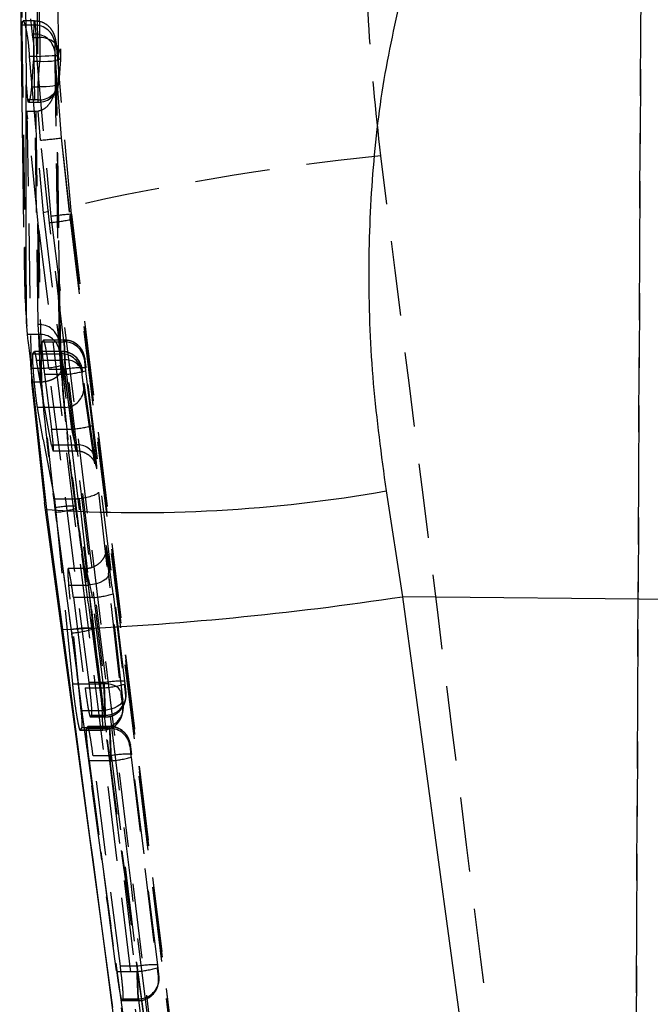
# Model space of a CAD drawing. Extents: x 19 to 225, y 41 to 166.
# Tile 15 of 20: x 134 to 140, y 138 to 147. Entities that reach past the tile are written whole.
import ezdxf

# ---------------------------------------------------------------- set-up
doc = ezdxf.new("R2010")
doc.units = 0
doc.header["$LTSCALE"] = 0.571429
doc.linetypes.add('HIDDEN', pattern=[1.905, 1.27, -0.635])
doc.layers.get('0').update_dxf_attribs({"linetype": 'CONTINUOUS'})

msp = doc.modelspace()

# ---------------------------------------------------------------- linework, layer by layer
at = {"color": 7, "linetype": 'HIDDEN'}
for p, q in [((139.827446, 122.319015), (139.982765, 157.866318)), ((139.827446, 122.78349), (139.945275, 149.738256)), ((133.918915, 148.218822), (133.934988, 147.369627)), ((134.053983, 147.461236), (133.944555, 147.461236)), ((133.934988, 147.369627), (133.935477, 147.419922)), ((133.976043, 144.539826), (133.934988, 147.369627)), ((134.049859, 147.419922), (133.935477, 147.419922)), ((134.047732, 147.333071), (134.049859, 147.419922)), ((134.039794, 147.297949), (134.105683, 147.297949)), ((134.090028, 144.512222), (134.047732, 147.333071)), ((134.105683, 147.297949), (134.105683, 147.066657)), ((134.252218, 147.25094), (134.250373, 147.165183)), ((134.250373, 147.165183), (134.267212, 146.900468)), ((134.004378, 147.116445), (134.139098, 145.596147)), ((134.075421, 147.116445), (134.004378, 147.116445)), ((134.105683, 147.066657), (134.045666, 147.066657)), ((134.075421, 147.116445), (134.214295, 145.562429)), ((134.414699, 145.582721), (134.276857, 147.123818)), ((134.308063, 147.105251), (134.308676, 147.120547)), ((134.308063, 147.105251), (134.30807, 147.103079)), ((134.267103, 146.930594), (134.314585, 146.324847)), ((134.267212, 146.900468), (134.267103, 146.930594)), ((134.289069, 145.459596), (134.267212, 146.900468)), ((134.290521, 145.452082), (134.26925, 146.890056)), ((134.0279, 146.820769), (134.088046, 146.820769)), ((134.088046, 146.820769), (134.088046, 146.670126)), ((134.088046, 146.693867), (134.00902, 146.693867)), ((134.066593, 146.582421), (133.981372, 146.582421)), ((133.981372, 146.582421), (134.021498, 144.103866)), ((134.097349, 145.426996), (133.981372, 146.582421)), ((133.996001, 146.669966), (134.088046, 146.669966)), ((134.088591, 146.583762), (134.066593, 146.582421)), ((134.11257, 146.302738), (134.088591, 146.583762)), ((134.198713, 145.501141), (134.11257, 146.302738)), ((134.314585, 146.324847), (134.399095, 145.571687)), ((134.314585, 146.324847), (134.399893, 145.529632)), ((134.399893, 145.529632), (134.399095, 145.571687)), ((134.399893, 145.529632), (136.699522, 126.857851)), ((134.415794, 145.583254), (134.414699, 145.582721)), ((135.953005, 133.020938), (134.416002, 145.58328)), ((134.302819, 144.603003), (134.289069, 145.459596)), ((134.097349, 145.426996), (136.370913, 127.024154)), ((133.976043, 144.539826), (133.975124, 145.260245)), ((134.31189, 144.075942), (134.303196, 144.595184)), ((133.979395, 144.496851), (133.976043, 144.539826)), ((134.096061, 144.415208), (134.090028, 144.512222)), ((134.096061, 144.415208), (133.985762, 144.415208)), ((134.142194, 144.360986), (134.127831, 144.344569)), ((134.127831, 144.344569), (134.339994, 144.344569)), ((134.34365, 144.360986), (134.142194, 144.360986)), ((134.343742, 144.361467), (134.143253, 144.361467)), ((134.304474, 144.177035), (134.292582, 144.345634)), ((134.292582, 144.345634), (134.29851, 144.250468)), ((134.339994, 144.344569), (134.34365, 144.360986)), ((134.038876, 144.227267), (134.053247, 144.249712)), ((134.038876, 144.227267), (134.313873, 144.227267)), ((134.318871, 144.249712), (134.053247, 144.249712)), ((134.318962, 144.250196), (134.054174, 144.250196)), ((134.313873, 144.227267), (134.318871, 144.249712)), ((134.072138, 144.16612), (134.323744, 144.16612)), ((134.072138, 144.16612), (134.128937, 143.835619)), ((134.316015, 144.05426), (134.304474, 144.177035)), ((134.304474, 144.177035), (134.311113, 144.086413)), ((134.323744, 144.16612), (134.441251, 143.341106)), ((134.542137, 144.185551), (134.538481, 144.169133)), ((134.108866, 144.086779), (134.023097, 144.086779)), ((134.258102, 142.689638), (134.108866, 144.086779)), ((134.351038, 144.028053), (134.151607, 144.028053)), ((134.151607, 144.028053), (134.22039, 143.496387)), ((134.195294, 144.078464), (134.357217, 144.078464)), ((134.584415, 141.034458), (134.195294, 144.078464)), ((134.416567, 143.496387), (134.351038, 144.028053)), ((134.357217, 144.078464), (134.732401, 141.034458)), ((134.517358, 144.074276), (134.51236, 144.051832)), ((134.639253, 143.225357), (134.521746, 144.050371)), ((134.639738, 143.221401), (134.522231, 144.046411)), ((134.549525, 144.063626), (134.615054, 143.531964)), ((134.930888, 141.04737), (134.555705, 144.091376)), ((134.107758, 143.951979), (134.023958, 143.951979)), ((134.107758, 143.951979), (134.118786, 143.95231)), ((134.221012, 143.341106), (134.128937, 143.835619)), ((134.532342, 143.878308), (134.67485, 142.885015)), ((134.333855, 143.706698), (134.08313, 143.706698)), ((134.138097, 143.396546), (134.08313, 143.706698)), ((134.22039, 143.496387), (134.416567, 143.496387)), ((134.138097, 143.396546), (134.24793, 142.821029)), ((134.441251, 143.341106), (134.221012, 143.341106)), ((134.235614, 143.285055), (134.460378, 143.285055)), ((134.639253, 143.225357), (134.639738, 143.221401)), ((134.67485, 142.885015), (134.889967, 140.947678)), ((134.24793, 142.821029), (134.422788, 141.022146)), ((134.24793, 142.821029), (134.460921, 142.821029)), ((134.69148, 141.022146), (134.491504, 142.823115)), ((134.250425, 142.731943), (134.40896, 141.547989)), ((134.415116, 141.517494), (134.258102, 142.689638)), ((134.550798, 142.143648), (134.380555, 142.143648)), ((134.910427, 140.876837), (134.77372, 142.096605)), ((134.910695, 140.87487), (134.773988, 142.094639)), ((134.386191, 141.980876), (134.575232, 141.980876)), ((134.508255, 140.761108), (134.386191, 141.980876)), ((134.575232, 141.980876), (134.711939, 140.761108)), ((134.816665, 141.896218), (134.924708, 141.01962)), ((134.618178, 141.860646), (134.431916, 141.860646)), ((134.431916, 141.860646), (134.545212, 140.984044)), ((134.726221, 140.984044), (134.618178, 141.860646)), ((134.40896, 141.547989), (135.202647, 135.631636)), ((134.732401, 141.034458), (134.584415, 141.034458)), ((134.422788, 141.022146), (134.69148, 141.022146)), ((134.545212, 140.984044), (134.726221, 140.984044)), ((134.938276, 140.925445), (134.941932, 140.941866)), ((134.935007, 140.85773), (134.938663, 140.874148)), ((134.711939, 140.761108), (134.508255, 140.761108)), ((134.906734, 140.730769), (134.912136, 140.755024)), ((134.910003, 140.798483), (134.915405, 140.822742)), ((134.596116, 140.701041), (134.739698, 140.701041)), ((134.597081, 140.701525), (134.609697, 140.717943)), ((134.739789, 140.701525), (134.597081, 140.701525)), ((134.609697, 140.717943), (134.743445, 140.717943)), ((134.743445, 140.717943), (134.739789, 140.701525)), ((134.4951, 140.574079), (134.711424, 140.574079)), ((134.496011, 140.57456), (134.515811, 140.598819)), ((134.711516, 140.57456), (134.496011, 140.57456)), ((134.515811, 140.598819), (134.716918, 140.598819)), ((134.570557, 140.607983), (134.557596, 140.591562)), ((134.557596, 140.591562), (134.782171, 140.591562)), ((134.785828, 140.607983), (134.570557, 140.607983)), ((134.785919, 140.608464), (134.571537, 140.608464)), ((134.716918, 140.598819), (134.711516, 140.57456)), ((134.782171, 140.591562), (134.785828, 140.607983)), ((134.984315, 140.432548), (134.980659, 140.416131)), ((134.793215, 140.27505), (134.583315, 140.27505)), ((134.583315, 140.27505), (134.85137, 138.229434)), ((134.622639, 140.325461), (134.799395, 140.325461)), ((134.887326, 138.279848), (134.622639, 140.325461)), ((134.799395, 140.325461), (135.051523, 138.279848)), ((134.991702, 140.310623), (135.243831, 138.26501)), ((135.25001, 138.29276), (134.997882, 140.338373)), ((135.051523, 138.279848), (134.887326, 138.279848)), ((134.85137, 138.229434), (135.045344, 138.229434)), ((135.257398, 138.170835), (135.261054, 138.187256)), ((135.254129, 138.10312), (135.257785, 138.119538)), ((135.257785, 138.119538), (135.25486, 138.10803)), ((134.901771, 137.946431), (135.058819, 137.946431)), ((134.902677, 137.946915), (134.91422, 137.963333)), ((135.058911, 137.946915), (134.902677, 137.946915)), ((134.91422, 137.963333), (135.062567, 137.963333)), ((135.062567, 137.963333), (135.058911, 137.946915))]:
    msp.add_line(p, q, dxfattribs=at)
at = {"color": 7, "linetype": 'CONTINUOUS'}
for p, q in [((133.94714, 149.803013), (133.973107, 146.838874)), ((133.911098, 148.218677), (133.946694, 145.45776)), ((134.039794, 147.297949), (134.020464, 147.481107)), ((134.0279, 146.820769), (134.045666, 147.066657)), ((133.973107, 146.838874), (133.985542, 146.693867)), ((133.985542, 146.693867), (133.992101, 146.672313)), ((133.975124, 145.260245), (133.974871, 145.457834)), ((133.985762, 144.415208), (133.979395, 144.496851)), ((134.021498, 144.103866), (134.023958, 143.951979)), ((134.173081, 142.714896), (134.023097, 144.086779)), ((134.023958, 143.951979), (134.151237, 142.783352)), ((137.465612, 142.896165), (137.624961, 141.869437)), ((134.813474, 137.879428), (134.151237, 142.783352)), ((134.329112, 141.550433), (134.173081, 142.714896)), ((140.266926, 141.843044), (137.624961, 141.869437)), ((137.624961, 141.869437), (139.983099, 124.473965))]:
    msp.add_line(p, q, dxfattribs=at)
at = {"color": 8, "linetype": 'CONTINUOUS'}
for p, q in [((133.974871, 145.457834), (133.973107, 146.838874)), ((134.00902, 146.693867), (133.985542, 146.693867))]:
    msp.add_line(p, q, dxfattribs=at)
at = {"color": 7, "linetype": 'HIDDEN', "flags": 128}
for points in [[(134.075421, 147.116445), (134.117691, 147.118762), (134.158103, 147.120819), (134.194878, 147.122521), (134.226397, 147.123792), (134.251276, 147.124581), (134.268419, 147.124853), (134.277073, 147.124596), (134.276857, 147.123818)], [(134.30807, 147.103079), (134.304932, 147.09514), (134.293933, 147.085961), (134.275499, 147.078086), (134.250359, 147.071816), (134.219506, 147.067406), (134.184158, 147.065029), (134.145711, 147.064776), (134.105683, 147.066657)], [(134.290604, 146.861568), (134.287383, 146.851443), (134.276313, 146.842163), (134.257833, 146.834098), (134.232667, 146.827564), (134.201808, 146.822814), (134.166471, 146.820039), (134.128047, 146.81935), (134.088046, 146.820769)], [(134.139098, 145.596147), (135.114389, 137.536344), (136.42481, 126.700161)], [(134.214295, 145.562429), (135.249914, 137.10104), (135.751784, 133.000102)], [(135.953189, 133.020845), (134.966288, 141.079061), (134.414699, 145.582721)], [(134.77372, 142.096605), (134.772498, 142.077744), (134.762979, 142.058656), (134.745563, 142.040145), (134.720984, 142.022986), (134.690273, 142.007906), (134.654725, 141.995535), (134.615833, 141.9864), (134.575232, 141.980876)], [(134.616038, 141.55525), (134.614239, 141.556185), (134.612744, 141.557161), (134.611554, 141.558178), (134.610669, 141.559236), (134.610088, 141.560335), (134.609812, 141.561475), (134.609841, 141.562652), (134.610175, 141.563874)], [(134.889967, 140.947678), (134.88368, 140.965291), (134.87071, 140.981451), (134.851507, 140.995592), (134.826739, 141.007223), (134.797267, 141.01594), (134.764117, 141.021442), (134.728441, 141.023532), (134.69148, 141.022146)], [(134.910427, 140.876837), (134.909205, 140.857976), (134.899686, 140.838888), (134.88227, 140.820373), (134.857691, 140.803218), (134.826981, 140.788138), (134.791432, 140.775767), (134.75254, 140.766628), (134.711939, 140.761108)], [(135.254129, 138.10312), (135.258099, 138.128657), (135.257398, 138.170835)], [(135.261054, 138.187256), (135.261756, 138.145075), (135.257785, 138.119538)]]:
    msp.add_lwpolyline(points, dxfattribs=at)
at = {"color": 7, "linetype": 'HIDDEN'}
for centre, radius, start, end in [((134.056591, 147.222329), 0.197708, 8.3205203, 91.9511236), ((134.058797, 147.140188), 0.1932, 7.4333683, 93.2832426), ((134.117869, 147.107054), 0.191284, 4.0450324, 93.6524587), ((134.105683, 147.118852), 0.203, 355.5440145, 0.4786699), ((134.109443, 146.887699), 0.158285, 352.3292406, 0.8650855), ((134.110243, 146.887724), 0.157485, 0.8606099, 4.6415988), ((134.097853, 146.888202), 0.194582, 267.1110711, 352.1329887), ((134.088047, 146.872964), 0.203, 270, 356.2509711), ((133.889716, 149.272907), 2.978518, 274.2908986, 278.2008912), ((140.230204, 119.631309), 26.669728, 96.0630739, 103.2023172), ((133.865598, 148.577858), 3.094698, 276.1793092, 279.941844), ((134.573385, 143.073102), 2.515094, 93.5923929, 98.2084058), ((134.448028, 145.519039), 0.071877, 117.6264435, 132.9058897), ((134.101082, 144.319225), 0.193313, 7.8519341, 93.2778524), ((134.111722, 144.227689), 0.188172, 6.953003, 94.774371), ((134.339947, 144.144514), 0.200054, 7.0688954, 89.9866795), ((134.34361, 144.160938), 0.200048, 7.0671977, 89.9883771), ((134.31383, 144.027216), 0.200051, 7.067928, 89.9876469), ((134.318831, 144.049664), 0.200047, 7.0671199, 89.988455), ((134.094665, 144.972802), 0.886138, 270.9182269, 284.1345429), ((134.358605, 143.999514), 0.170214, 15.9930312, 101.8182506), ((134.511299, 143.241926), 0.85061, 87.0075378, 100.4363075), ((134.284011, 144.973586), 0.947905, 274.0547887, 286.2665273), ((134.345119, 143.894262), 0.187901, 266.5631522, 355.1293082), ((134.349586, 144.44157), 0.947553, 274.0535309, 286.2698688), ((134.475801, 143.172981), 0.171638, 17.7676093, 101.6126526), ((134.424915, 141.820462), 0.928032, 88.3522063, 100.8373405), ((134.194525, 143.561999), 0.874674, 274.1683125, 287.5939796), ((134.476174, 142.745872), 0.024675, 174.7948592, 225.6093059), ((134.551152, 142.806171), 0.947898, 274.0547431, 286.2665729), ((134.582256, 140.635159), 0.929135, 88.2781335, 100.7494134), ((134.355489, 142.388299), 0.872843, 273.9171482, 287.3678909), ((134.886506, 140.197566), 0.850962, 87.0103327, 100.4335126), ((134.659197, 141.92947), 0.947799, 274.0551217, 286.2682781), ((134.743787, 140.917571), 0.199629, 269.901877, 6.9901549), ((134.74013, 140.901154), 0.199629, 269.9019384, 6.9891472), ((134.71726, 140.798448), 0.199629, 269.9019318, 6.9901001), ((134.712025, 140.774134), 0.19947, 303.4017356, 7.0115213), ((134.711672, 140.774675), 0.200115, 269.9551301, 303.4007083), ((134.78213, 140.391513), 0.200049, 7.0686845, 89.9880978), ((134.785785, 140.407934), 0.20005, 7.0677101, 89.9877313), ((134.726191, 141.220568), 0.947891, 274.0546941, 286.2666219), ((134.953485, 139.488789), 0.850743, 87.0085984, 100.435247), ((134.978318, 139.174867), 0.947806, 274.0551673, 286.2682324), ((135.205627, 137.442959), 0.85096, 87.0103117, 100.4335336), ((135.059224, 138.146614), 0.199699, 269.9102414, 347.4203079), ((135.062836, 138.163096), 0.199763, 269.9229465, 343.9990696)]:
    msp.add_arc(centre, radius, start, end, dxfattribs=at)
at = {"color": 7, "linetype": 'CONTINUOUS'}
for centre, radius, start, end in [((135.064858, 156.509913), 13.823811, 266.30127, 280.0011569), ((133.040879, 172.045392), 30.522157, 272.4189731, 278.6378612)]:
    msp.add_arc(centre, radius, start, end, dxfattribs=at)
at = {"color": 7, "linetype": 'HIDDEN'}
for centre, major_axis, ratio, start_param, end_param in [((134.3523, 144.045049), (-0.012215, 0.3), 0.00651216, 0.05642322, 1.62721954), ((134.355956, 144.061468), (-0.012215, 0.3), 0.00651216, 4.7688122, 6.33960852), ((134.331177, 143.950195), (-0.012215, 0.3), 0.00651216, 5.51555788, 6.33960852), ((134.554443, 144.085711), (-0.012219, 0.1), 0.0192811, 4.76672142, 6.33751774), ((134.550787, 144.069293), (-0.012219, 0.1), 0.0192811, 0.05433244, 1.62512876), ((134.524665, 143.951991), (-0.012219, 0.1), 0.0192811, 0.05433244, 2.3968167), ((134.529664, 143.974439), (-0.012219, 0.1), 0.0192811, 5.5134671, 6.33751774), ((134.610008, 143.509299), (-0.048875, 0.399999), 0.0192811, 2.37187445, 4.76672142), ((134.41152, 143.485055), (-0.048926, 0.199992), 0.03693068, 2.36519594, 4.76004291), ((134.476363, 142.860772), (0.198425, 0.025244), 0.19655823, 4.76374744, 6.25774985), ((134.456456, 142.999522), (0.200315, -0.018543), 0.88623452, 4.81646188, 4.96951793), ((134.810356, 141.86789), (-0.061094, 0.499999), 0.0192811, 4.76672142, 6.55556057), ((134.810356, 141.86789), (-0.061094, 0.499999), 0.0192811, 0.27237526, 1.09333417), ((134.611869, 141.843647), (-0.061133, 0.299994), 0.03131568, 4.76269595, 7.37249401), ((134.731139, 141.01746), (-0.012215, 0.3), 0.00651216, 3.19801587, 4.7688122), ((134.929626, 141.041704), (-0.012219, 0.1), 0.0192811, 3.19592509, 4.76672142), ((134.727483, 141.001042), (-0.012215, 0.3), 0.00651216, 1.62721954, 3.19801587), ((134.897697, 140.898323), (-0.012219, 0.1), 0.0192811, 1.05227018, 3.19592509), ((134.92597, 141.025285), (-0.012219, 0.1), 0.0192811, 1.62512876, 3.19592509), ((134.903099, 140.922582), (-0.012219, 0.1), 0.0192811, 3.19592509, 4.23492682), ((134.704612, 140.898338), (-0.012215, 0.3), 0.00651216, 3.19801587, 4.2370176), ((134.794477, 140.292046), (-0.012215, 0.3), 0.00651216, 0.05642322, 1.62721954), ((134.798133, 140.308464), (-0.012215, 0.3), 0.00651216, 4.7688122, 6.33960852), ((134.992964, 140.31629), (-0.012219, 0.1), 0.0192811, 0.05433244, 1.62512876), ((134.99662, 140.332708), (-0.012219, 0.1), 0.0192811, 4.76672142, 6.33751774), ((135.050261, 138.26285), (-0.012215, 0.3), 0.00651216, 3.19801587, 4.7688122), ((135.245092, 138.270676), (-0.012219, 0.1), 0.0192811, 1.62512876, 3.19592509), ((135.248749, 138.287094), (-0.012219, 0.1), 0.0192811, 3.19592509, 4.76672142), ((135.046605, 138.246432), (-0.012215, 0.3), 0.00651216, 1.62721954, 3.19801587)]:
    msp.add_ellipse(centre, major_axis=major_axis, ratio=ratio, start_param=start_param, end_param=end_param, dxfattribs=at)
for points, knots in [([(134.105683, 147.297949), (134.101061, 147.864378), (134.091945, 148.981755), (134.083915, 150.099135), (134.079956, 150.650084)], [0, 0, 0, 0, 0.506927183, 1, 1, 1, 1]), ([(134.282203, 150.455892), (134.282656, 150.392206), (134.284922, 150.073775), (134.29304, 148.956875), (134.301585, 147.903695), (134.308063, 147.105251)], [0, 0, 0, 0, 0.05702058, 0.28510249, 1, 1, 1, 1]), ([(134.290604, 146.861568), (134.285744, 147.411785), (134.275885, 148.527868), (134.267162, 149.643988), (134.26274, 150.209874)], [0, 0, 0, 0, 0.49298832, 1, 1, 1, 1]), ([(134.060297, 150.043674), (134.0647, 149.477544), (134.073384, 148.360942), (134.083205, 147.24434), (134.088046, 146.693867)], [0, 0, 0, 0, 0.50701116, 1, 1, 1, 1]), ([(137.413261, 146.151852), (137.366391, 146.58761), (137.27243, 147.461164), (137.266647, 148.340231), (137.263749, 148.78079)], [0, 0, 0, 0, 0.49883367, 1, 1, 1, 1]), ([(133.935477, 147.419922), (133.936386, 147.436728), (133.937712, 147.461259), (133.942916, 147.457527), (133.944555, 147.456352)], [0, 0, 0, 0, 0.68507334, 1, 1, 1, 1]), ([(133.949881, 147.455503), (133.954388, 147.444671), (133.963451, 147.422886), (133.979909, 147.34459), (133.99533, 147.24025), (134.001318, 147.158316), (134.004378, 147.116445)], [0, 0, 0, 0, 0.24440335, 0.49153848, 0.74016246, 1, 1, 1, 1]), ([(134.049859, 147.420075), (134.04986, 147.420084), (134.050468, 147.437118), (134.051888, 147.464464), (134.05595, 147.461698), (134.061108, 147.420299), (134.066655, 147.343305), (134.071941, 147.238515), (134.074205, 147.157464), (134.075411, 147.116466), (134.075411, 147.116445)], [0, 0, 0, 0, 0.00008399, 0.16459057, 0.33007333, 0.49527413, 0.66129427, 0.82772334, 0.99991129, 1, 1, 1, 1]), ([(134.277198, 147.132833), (134.276516, 147.144917), (134.274356, 147.183232), (134.26659, 147.245499), (134.258671, 147.29192), (134.242012, 147.340746), (134.215742, 147.386018), (134.170939, 147.428186), (134.113441, 147.457353), (134.072303, 147.458225), (134.054187, 147.45861)], [0, 0, 0, 0, 0.07476981, 0.237086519, 0.419768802, 0.506512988, 0.61138066, 0.746070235, 0.888176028, 1, 1, 1, 1]), ([(134.049859, 147.419922), (134.049858, 147.419963), (134.049855, 147.420014), (134.049859, 147.420065), (134.049859, 147.420075)], [0, 0, 0, 0, 0.80717797, 1, 1, 1, 1]), ([(134.276857, 147.123818), (134.275701, 147.141004), (134.273436, 147.174683), (134.268339, 147.218494), (134.262978, 147.250875), (134.258021, 147.26829), (134.254083, 147.270022), (134.25284, 147.257307), (134.252218, 147.25094)], [0, 0, 0, 0, 0.17571341, 0.34434526, 0.51062208, 0.67411222, 0.83681207, 1, 1, 1, 1]), ([(134.250373, 147.165183), (134.251276, 147.101497), (134.255792, 146.783065), (134.269348, 145.843215), (134.282941, 144.967057), (134.292582, 144.345634)], [0, 0, 0, 0, 0.0677602, 0.33880033, 1, 1, 1, 1]), ([(134.088046, 146.820769), (134.090072, 146.851144), (134.095539, 146.933134), (134.101764, 147.015073), (134.105683, 147.066657)], [0, 0, 0, 0, 0.3704671, 1, 1, 1, 1]), ([(134.308063, 147.105251), (134.304183, 147.05413), (134.29802, 146.972926), (134.292609, 146.891671), (134.290604, 146.861568)], [0, 0, 0, 0, 0.62952671, 1, 1, 1, 1]), ([(134.266312, 146.866571), (134.265485, 146.856647), (134.263399, 146.831584), (134.252174, 146.766685), (134.225858, 146.690121), (134.17502, 146.624719), (134.130382, 146.593028), (134.10142, 146.586606), (134.088591, 146.583762)], [0, 0, 0, 0, 0.087389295, 0.220687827, 0.578178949, 0.775111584, 0.90039096, 1, 1, 1, 1]), ([(134.267103, 146.930594), (134.267138, 146.929718), (134.267991, 146.90843), (134.267134, 146.887061), (134.266312, 146.866571)], [0, 0, 0, 0, 0.0411807, 1, 1, 1, 1]), ([(134.066593, 146.582421), (134.073185, 146.14375), (134.086361, 145.266933), (134.100628, 144.390122), (134.107758, 143.951979)], [0, 0, 0, 0, 0.50029906, 1, 1, 1, 1]), ([(140.003751, 125.153689), (139.87619, 126.204294), (139.026132, 133.205431), (138.154281, 140.203732), (137.413261, 146.151852)], [0, 0, 0, 0, 0.1500621, 1, 1, 1, 1]), ([(134.399095, 145.571687), (134.733132, 142.887595), (135.253726, 138.704465), (135.768661, 134.520266), (135.953189, 133.020845)], [0, 0, 0, 0, 0.64164663, 1, 1, 1, 1]), ([(136.474228, 127.024154), (136.418641, 127.478128), (135.664429, 133.637668), (134.903531, 139.79636), (134.198713, 145.501141)], [0, 0, 0, 0, 0.0737026, 1, 1, 1, 1]), ([(134.128937, 143.835619), (134.122354, 144.158735), (134.111537, 144.689629), (134.10134, 145.219585), (134.097349, 145.426996)], [0, 0, 0, 0, 0.60862628, 1, 1, 1, 1]), ([(134.311113, 144.086413), (134.311086, 144.08804), (134.308243, 144.260253), (134.305518, 144.432441), (134.302819, 144.603003)], [0, 0, 0, 0, 0.00944595, 1, 1, 1, 1]), ([(134.108866, 144.086779), (134.107515, 144.126581), (134.104812, 144.206182), (134.10049, 144.314365), (134.097588, 144.381519), (134.096372, 144.408294), (134.096058, 144.415208)], [0, 0, 0, 0, 0.298579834, 0.597121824, 0.895966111, 1, 1, 1, 1]), ([(134.127831, 144.344569), (134.126586, 144.339426), (134.124096, 144.329141), (134.126196, 144.273287), (134.13249, 144.194626), (134.141552, 144.108195), (134.14867, 144.051466), (134.151607, 144.028053)], [0, 0, 0, 0, 0.21229713, 0.42460809, 0.63682296, 0.85011347, 1, 1, 1, 1]), ([(134.195294, 144.078464), (134.190781, 144.112247), (134.181757, 144.179812), (134.16763, 144.267133), (134.155149, 144.330551), (134.146541, 144.360558), (134.143393, 144.360868), (134.142194, 144.360986)], [0, 0, 0, 0, 0.21707647, 0.43414193, 0.65126321, 0.86727307, 1, 1, 1, 1]), ([(134.301885, 144.291148), (134.309206, 144.15205), (134.336403, 143.635327), (134.403923, 143.119541), (134.453267, 142.742601)], [0, 0, 0, 0, 0.26919178, 1, 1, 1, 1]), ([(134.555716, 144.091599), (134.554029, 144.105059), (134.550612, 144.132328), (134.545599, 144.168479), (134.542872, 144.186688), (134.539404, 144.204422), (134.533812, 144.225866), (134.520648, 144.258095), (134.492141, 144.299839), (134.444036, 144.338036), (134.390475, 144.360744), (134.355775, 144.358837), (134.3439, 144.358185)], [0, 0, 0, 0, 0.09790392, 0.19834772, 0.31033107, 0.34867319, 0.39289192, 0.4773414, 0.59798573, 0.75192838, 0.91510398, 1, 1, 1, 1]), ([(134.08313, 143.706698), (134.079292, 143.732121), (134.071615, 143.782967), (134.060028, 143.882506), (134.050013, 143.985371), (134.042377, 144.082185), (134.037825, 144.160442), (134.036397, 144.213205), (134.038073, 144.222709), (134.038876, 144.227267)], [0, 0, 0, 0, 0.14538082, 0.29076539, 0.43606917, 0.58078345, 0.72472356, 0.8679988, 1, 1, 1, 1]), ([(134.053247, 144.249712), (134.054868, 144.248277), (134.05811, 144.245409), (134.065409, 144.208035), (134.070539, 144.17608), (134.072138, 144.16612)], [0, 0, 0, 0, 0.40772903, 0.8153912, 1, 1, 1, 1]), ([(134.29851, 144.250468), (134.298816, 144.247598), (134.300006, 144.236411), (134.302856, 144.208253), (134.307077, 144.163183), (134.309728, 144.130109), (134.31106, 144.113493)], [0, 0, 0, 0, 0.10204589, 0.39781155, 0.69746658, 1, 1, 1, 1]), ([(134.521746, 144.050371), (134.520996, 144.0555), (134.519047, 144.068834), (134.517224, 144.080371), (134.513374, 144.098647), (134.506235, 144.122889), (134.490295, 144.156487), (134.457914, 144.198467), (134.405447, 144.2338), (134.353996, 144.252156), (134.324891, 144.248496), (134.318978, 144.247752)], [0, 0, 0, 0, 0.06484712, 0.1685744, 0.21162048, 0.28101544, 0.39197954, 0.54091178, 0.74192893, 0.94757167, 1, 1, 1, 1]), ([(134.31106, 144.113493), (134.322017, 143.978796), (134.35967, 143.515901), (134.41774, 143.055015), (134.458913, 142.72824)], [0, 0, 0, 0, 0.29098628, 1, 1, 1, 1]), ([(134.311113, 144.086413), (134.311128, 144.086212), (134.31117, 144.08566), (134.311288, 144.084235), (134.311419, 144.082745), (134.311565, 144.080704), (134.312268, 144.065092), (134.305057, 144.038686), (134.274656, 144.004024), (134.231465, 143.977841), (134.178693, 143.958976), (134.138769, 143.954534), (134.118786, 143.95231)], [0, 0, 0, 0, 0.00172795, 0.00474761, 0.01352809, 0.02225783, 0.03646403, 0.27431711, 0.47987857, 0.65920516, 0.82942229, 1, 1, 1, 1]), ([(134.118786, 143.95231), (134.118795, 143.9522), (134.152017, 143.544356), (134.201227, 143.138094), (134.250425, 142.731943)], [0, 0, 0, 0, 0.00027098, 1, 1, 1, 1]), ([(134.451601, 142.74811), (134.433632, 142.882079), (134.398931, 143.140791), (134.376477, 143.400824), (134.36565, 143.526204)], [0, 0, 0, 0, 0.51782973, 1, 1, 1, 1]), ([(134.237876, 143.291146), (134.238098, 143.298737), (134.238543, 143.313895), (134.235298, 143.361422), (134.229554, 143.420994), (134.223954, 143.468671), (134.220744, 143.493632), (134.22039, 143.496387)], [0, 0, 0, 0, 0.24220433, 0.48363093, 0.72574701, 0.96972729, 1, 1, 1, 1]), ([(134.221012, 143.341106), (134.223745, 143.327401), (134.229211, 143.299989), (134.234162, 143.283534), (134.235362, 143.286628), (134.235614, 143.287275)], [0, 0, 0, 0, 0.4414872, 0.8830879, 1, 1, 1, 1]), ([(134.459859, 143.283323), (134.463594, 143.283892), (134.489359, 143.287815), (134.533418, 143.273442), (134.581757, 143.246795), (134.614661, 143.214396), (134.635168, 143.18381), (134.646085, 143.159499), (134.650698, 143.145507), (134.65258, 143.138605), (134.653394, 143.135068), (134.653088, 143.1363), (134.650639, 143.149645), (134.645873, 143.179516), (134.641184, 143.211982), (134.639253, 143.225357)], [0, 0, 0, 0, 0.02166104, 0.14941723, 0.2526754, 0.33981055, 0.41208894, 0.46629397, 0.49987011, 0.52732543, 0.56139509, 0.61496989, 0.71135212, 0.88108786, 1, 1, 1, 1]), ([(134.451523, 142.74234), (134.465939, 142.635945), (134.519178, 142.243018), (134.571343, 141.848599), (134.609383, 141.56098)], [0, 0, 0, 0, 0.27077573, 1, 1, 1, 1]), ([(134.610175, 141.563874), (134.592319, 141.697843), (134.539701, 142.092637), (134.48665, 142.487343), (134.451601, 142.74811)], [0, 0, 0, 0, 0.33933771, 1, 1, 1, 1]), ([(134.458913, 142.72824), (134.477087, 142.594326), (134.530135, 142.203436), (134.581965, 141.812353), (134.616038, 141.55525)], [0, 0, 0, 0, 0.34258826, 1, 1, 1, 1]), ([(134.750268, 142.333392), (134.750155, 142.336644), (134.749993, 142.341266), (134.750022, 142.332823), (134.749229, 142.320228), (134.745045, 142.292064), (134.728921, 142.246362), (134.690656, 142.195256), (134.632915, 142.158125), (134.582761, 142.140816), (134.5556, 142.144722), (134.552314, 142.145194)], [0, 0, 0, 0, 0.13998189, 0.1989784, 0.24727857, 0.30831884, 0.44919217, 0.61550346, 0.78974962, 0.97456416, 1, 1, 1, 1]), ([(134.380555, 142.139413), (134.379463, 142.140066), (134.376401, 142.141898), (134.376341, 142.107584), (134.379622, 142.050634), (134.384251, 142.001482), (134.386191, 141.980876)], [0, 0, 0, 0, 0.16965539, 0.47551993, 0.78010898, 1, 1, 1, 1]), ([(134.431916, 141.860646), (134.427363, 141.894471), (134.418257, 141.962122), (134.404215, 142.048825), (134.391548, 142.114621), (134.385791, 142.131676), (134.382921, 142.14018)], [0, 0, 0, 0, 0.25034068, 0.5006803, 0.75102366, 1, 1, 1, 1]), ([(136.45604, 126.369061), (136.148899, 128.60507), (135.455539, 133.652792), (134.787327, 138.703897), (134.415116, 141.517494)], [0, 0, 0, 0, 0.442973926, 1, 1, 1, 1]), ([(134.610371, 141.56143), (134.767935, 140.371629), (135.120221, 137.711445), (135.482194, 135.052499), (135.68227, 133.582801)], [0, 0, 0, 0, 0.44726279, 1, 1, 1, 1]), ([(134.616038, 141.55525), (134.98835, 138.741732), (135.656727, 133.690884), (136.350001, 128.643379), (136.657094, 126.40753)], [0, 0, 0, 0, 0.55703892, 1, 1, 1, 1]), ([(134.609697, 140.717943), (134.610729, 140.723088), (134.612792, 140.73338), (134.610154, 140.789258), (134.603519, 140.86797), (134.594355, 140.954404), (134.587314, 141.011112), (134.584415, 141.034458)], [0, 0, 0, 0, 0.21232274, 0.42464957, 0.63702692, 0.85056378, 1, 1, 1, 1]), ([(134.938663, 140.874148), (134.940834, 140.887551), (134.943801, 140.90586), (134.943463, 140.925363), (134.94298, 140.935479), (134.941847, 140.950182), (134.93933, 140.975407), (134.93509, 141.013101), (134.932178, 141.037066), (134.930899, 141.04759)], [0, 0, 0, 0, 0.19279432, 0.26336527, 0.31914515, 0.41532791, 0.65306802, 0.84765635, 1, 1, 1, 1]), ([(134.422788, 141.022146), (134.426069, 140.99104), (134.432632, 140.928837), (134.446179, 140.825026), (134.460625, 140.727757), (134.474704, 140.646419), (134.486586, 140.591541), (134.493196, 140.573261), (134.495466, 140.574308), (134.496011, 140.57456)], [0, 0, 0, 0, 0.15762698, 0.3152123, 0.47382474, 0.63316009, 0.79221028, 0.95007871, 1, 1, 1, 1]), ([(134.545212, 140.984044), (134.549753, 140.950263), (134.558834, 140.882703), (134.572828, 140.795373), (134.584983, 140.731962), (134.59316, 140.701957), (134.596, 140.701644), (134.597081, 140.701525)], [0, 0, 0, 0, 0.21713507, 0.43426925, 0.65135524, 0.8671851, 1, 1, 1, 1]), ([(134.912136, 140.755024), (134.914335, 140.768741), (134.917305, 140.787272), (134.916918, 140.80673), (134.916421, 140.816869), (134.91527, 140.831557), (134.913309, 140.851292), (134.911219, 140.870144), (134.910695, 140.87487)], [0, 0, 0, 0, 0.26827481, 0.36241929, 0.43909355, 0.57607242, 0.89370722, 1, 1, 1, 1]), ([(134.515811, 140.598819), (134.516904, 140.604027), (134.519089, 140.614443), (134.516628, 140.671269), (134.51114, 140.730145), (134.508255, 140.761108)], [0, 0, 0, 0, 0.32162126, 0.64325367, 1, 1, 1, 1]), ([(134.739539, 140.704327), (134.751876, 140.7037), (134.7883, 140.70185), (134.840713, 140.725289), (134.886544, 140.760975), (134.904805, 140.789304), (134.91273, 140.801598)], [0, 0, 0, 0, 0.17590426, 0.5193241, 0.79141566, 1, 1, 1, 1]), ([(134.821309, 140.607506), (134.822146, 140.607877), (134.839783, 140.615694), (134.863972, 140.642986), (134.890512, 140.681252), (134.902097, 140.711454), (134.905927, 140.727409), (134.906734, 140.730769)], [0, 0, 0, 0, 0.01785057, 0.37635398, 0.67862792, 0.93232417, 1, 1, 1, 1]), ([(134.557596, 140.591562), (134.556518, 140.58642), (134.554361, 140.576136), (134.556976, 140.520293), (134.563718, 140.441634), (134.5731, 140.355198), (134.580332, 140.298456), (134.583315, 140.27505)], [0, 0, 0, 0, 0.212225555, 0.424461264, 0.636707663, 0.850146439, 1, 1, 1, 1]), ([(134.622639, 140.325461), (134.618094, 140.359243), (134.609003, 140.426806), (134.594998, 140.51414), (134.582795, 140.577549), (134.574544, 140.60755), (134.571656, 140.607864), (134.570557, 140.607983)], [0, 0, 0, 0, 0.21713625, 0.43427372, 0.65135953, 0.86721643, 1, 1, 1, 1]), ([(134.997893, 140.338596), (134.996206, 140.352056), (134.992789, 140.379324), (134.987777, 140.415472), (134.985049, 140.433685), (134.981582, 140.45142), (134.97599, 140.472864), (134.962825, 140.505092), (134.934318, 140.546836), (134.886214, 140.585035), (134.832651, 140.607735), (134.797952, 140.605833), (134.786077, 140.605182)], [0, 0, 0, 0, 0.09790438, 0.19834126, 0.31033069, 0.34867283, 0.39289176, 0.47734205, 0.59798694, 0.75193031, 0.91510361, 1, 1, 1, 1]), ([(134.91422, 137.963333), (134.915122, 137.96848), (134.916926, 137.978773), (134.913872, 138.03464), (134.906862, 138.113343), (134.897421, 138.199782), (134.89027, 138.256503), (134.887326, 138.279848)], [0, 0, 0, 0, 0.21226161, 0.4245225, 0.63691083, 0.85055763, 1, 1, 1, 1]), ([(135.257785, 138.119538), (135.259956, 138.132941), (135.262922, 138.15125), (135.262586, 138.170753), (135.262101, 138.180869), (135.26097, 138.195572), (135.258453, 138.220797), (135.254212, 138.258492), (135.2513, 138.282459), (135.250021, 138.292984)], [0, 0, 0, 0, 0.192790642, 0.26336034, 0.319139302, 0.415320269, 0.653056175, 0.847641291, 1, 1, 1, 1]), ([(134.85137, 138.229434), (134.85596, 138.195651), (134.865141, 138.128085), (134.87911, 138.040743), (134.891102, 137.977342), (134.89903, 137.947346), (134.901671, 137.947034), (134.902677, 137.946915)], [0, 0, 0, 0, 0.2172132, 0.43442001, 0.6514896, 0.86720677, 1, 1, 1, 1]), ([(135.158305, 137.973804), (135.159719, 137.974326), (135.178948, 137.981414), (135.205654, 138.008795), (135.234498, 138.047156), (135.24826, 138.079597), (135.252812, 138.097843), (135.254129, 138.10312)], [0, 0, 0, 0, 0.02725676, 0.37053506, 0.65860135, 0.9012633, 1, 1, 1, 1]), ([(135.058662, 137.949717), (135.071063, 137.948982), (135.106155, 137.946904), (135.137826, 137.963241), (135.158305, 137.973804)], [0, 0, 0, 0, 0.35341605, 1, 1, 1, 1])]:
    msp.add_open_spline(points, degree=3, knots=knots, dxfattribs=at)
at = {"color": 7, "linetype": 'CONTINUOUS'}
for points, knots in [([(137.653707, 147.885613), (137.581481, 147.57587), (137.436193, 146.952789), (137.321852, 145.978055), (137.283506, 144.970737), (137.324513, 143.939084), (137.418577, 143.243821), (137.465612, 142.896165)], [0, 0, 0, 0, 0.1951399, 0.39254342, 0.58995964, 0.79496491, 1, 1, 1, 1]), ([(134.045666, 147.066657), (134.04704, 147.089038), (134.04979, 147.133803), (134.049337, 147.200614), (134.045982, 147.259716), (134.041872, 147.285108), (134.039794, 147.297949)], [0, 0, 0, 0, 0.24870028, 0.49742678, 0.74583848, 1, 1, 1, 1]), ([(133.996001, 146.672808), (133.997542, 146.672372), (134.001919, 146.671135), (134.010496, 146.694437), (134.019705, 146.738246), (134.025321, 146.784999), (134.027405, 146.813906), (134.0279, 146.820769)], [0, 0, 0, 0, 0.14070708, 0.39950414, 0.65985092, 0.91924565, 1, 1, 1, 1]), ([(133.954883, 145.259142), (133.955461, 145.045837), (133.956148, 144.791937), (133.977152, 144.537604), (133.98051, 144.49694)], [0, 0, 0, 0, 0.84011517, 1, 1, 1, 1]), ([(134.023097, 144.086779), (134.01956, 144.12661), (134.012485, 144.206267), (133.999519, 144.314374), (133.990483, 144.381522), (133.986726, 144.40833), (133.985762, 144.415208)], [0, 0, 0, 0, 0.29863951, 0.5972355, 0.89667368, 1, 1, 1, 1]), ([(136.358941, 126.368581), (135.994309, 129.046844), (135.305553, 134.105843), (134.641576, 139.168143), (134.329112, 141.550433)], [0, 0, 0, 0, 0.52940567, 1, 1, 1, 1])]:
    msp.add_open_spline(points, degree=3, knots=knots, dxfattribs=at)

doc.saveas('drawing.dxf')
